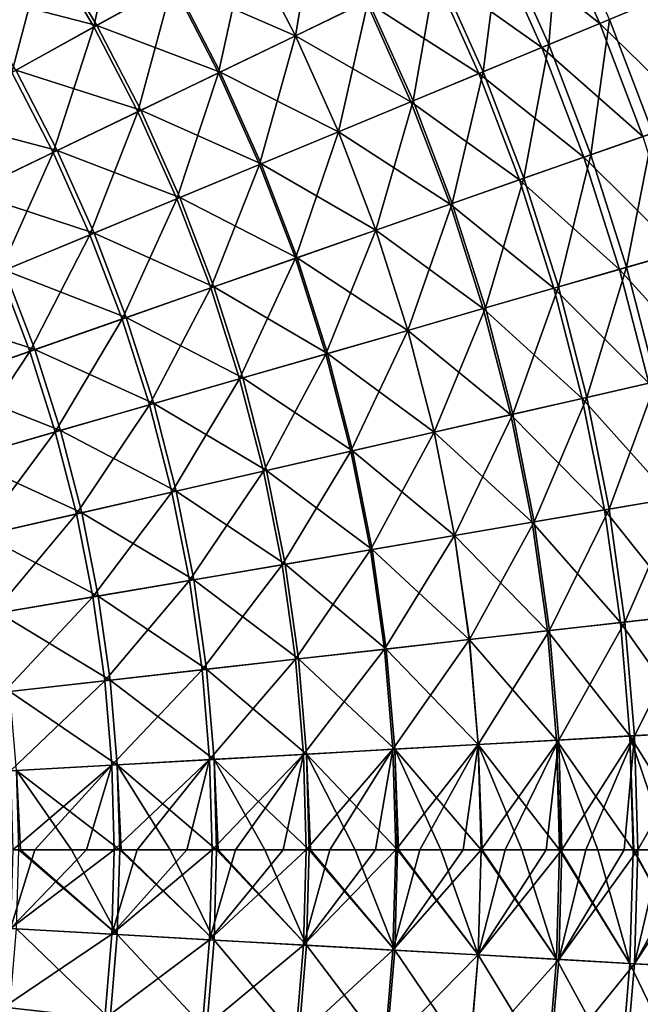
# Model space of a CAD drawing. Header units: millimetres. Extents: x -63 to 63, y -63 to 63.
# Tile 86 of 107: x 35 to 50, y -4 to 20. Entities that reach past the tile are written whole.
import ezdxf

# ---------------------------------------------------------------- set-up
doc = ezdxf.new("R2010")
doc.units = ezdxf.units.MM
doc.header["$LTSCALE"] = 106.095679
for name, color, linetype in [('11', 7, 'CONTINUOUS'), ('12', 7, 'CONTINUOUS'), ('6', 7, 'CONTINUOUS'), ('7', 7, 'CONTINUOUS')]:
    doc.layers.add(name, color=color, linetype=linetype)

msp = doc.modelspace()

# ---------------------------------------------------------------- linework, layer by layer
at = {"layer": '11', "linetype": 'Continuous'}
for points in [[(49.238, 20.395, -15.327), (46.623, 22.452, -12.634), (48.017, 23.124, -15.327), (49.238, 20.395, -15.327)], [(49.238, 20.395, -15.327), (48.017, 23.124, -15.327), (50.539, 20.934, -18.095), (49.238, 20.395, -15.327)], [(36.816, 20.348, -0.549), (33.679, 21.162, 1.548), (35.617, 22.38, -0.549), (36.816, 20.348, -0.549)], [(36.816, 20.348, -0.549), (35.617, 22.38, -0.549), (38.724, 21.402, -2.761), (36.816, 20.348, -0.549)], [(41.722, 20.092, -5.082), (38.724, 21.402, -2.761), (40.529, 22.4, -5.082), (41.722, 20.092, -5.082)], [(41.722, 20.092, -5.082), (40.529, 22.4, -5.082), (43.471, 20.934, -7.505), (41.722, 20.092, -5.082)], [(47.808, 19.803, -12.634), (45.106, 21.722, -10.025), (46.623, 22.452, -12.634), (47.808, 19.803, -12.634)], [(47.808, 19.803, -12.634), (46.623, 22.452, -12.634), (49.238, 20.395, -15.327), (47.808, 19.803, -12.634)], [(46.253, 19.159, -10.025), (43.471, 20.934, -7.505), (45.106, 21.722, -10.025), (46.253, 19.159, -10.025)], [(46.253, 19.159, -10.025), (45.106, 21.722, -10.025), (47.808, 19.803, -12.634), (46.253, 19.159, -10.025)], [(39.863, 19.197, -2.761), (36.816, 20.348, -0.549), (38.724, 21.402, -2.761), (39.863, 19.197, -2.761)], [(39.863, 19.197, -2.761), (38.724, 21.402, -2.761), (41.722, 20.092, -5.082), (39.863, 19.197, -2.761)], [(34.812, 19.24, 1.548), (33.679, 21.162, 1.548), (36.816, 20.348, -0.549), (34.812, 19.24, 1.548)], [(44.576, 18.464, -7.505), (41.722, 20.092, -5.082), (43.471, 20.934, -7.505), (44.576, 18.464, -7.505)], [(44.576, 18.464, -7.505), (43.471, 20.934, -7.505), (46.253, 19.159, -10.025), (44.576, 18.464, -7.505)], [(51.633, 18.067, -18.095), (49.238, 20.395, -15.327), (50.539, 20.934, -18.095), (51.633, 18.067, -18.095)], [(37.899, 18.251, -0.549), (34.812, 19.24, 1.548), (36.816, 20.348, -0.549), (37.899, 18.251, -0.549)], [(37.899, 18.251, -0.549), (36.816, 20.348, -0.549), (39.863, 19.197, -2.761), (37.899, 18.251, -0.549)], [(50.304, 17.602, -15.327), (47.808, 19.803, -12.634), (49.238, 20.395, -15.327), (50.304, 17.602, -15.327)], [(50.304, 17.602, -15.327), (49.238, 20.395, -15.327), (51.633, 18.067, -18.095), (50.304, 17.602, -15.327)], [(42.783, 17.721, -5.082), (39.863, 19.197, -2.761), (41.722, 20.092, -5.082), (42.783, 17.721, -5.082)], [(42.783, 17.721, -5.082), (41.722, 20.092, -5.082), (44.576, 18.464, -7.505), (42.783, 17.721, -5.082)], [(48.843, 17.091, -12.634), (46.253, 19.159, -10.025), (47.808, 19.803, -12.634), (48.843, 17.091, -12.634)], [(48.843, 17.091, -12.634), (47.808, 19.803, -12.634), (50.304, 17.602, -15.327), (48.843, 17.091, -12.634)], [(35.836, 17.258, 1.548), (32.717, 18.082, 3.526), (34.812, 19.24, 1.548), (35.836, 17.258, 1.548)], [(35.836, 17.258, 1.548), (34.812, 19.24, 1.548), (37.899, 18.251, -0.549), (35.836, 17.258, 1.548)], [(40.876, 16.932, -2.761), (37.899, 18.251, -0.549), (39.863, 19.197, -2.761), (40.876, 16.932, -2.761)], [(40.876, 16.932, -2.761), (39.863, 19.197, -2.761), (42.783, 17.721, -5.082), (40.876, 16.932, -2.761)], [(47.255, 16.535, -10.025), (44.576, 18.464, -7.505), (46.253, 19.159, -10.025), (47.255, 16.535, -10.025)], [(47.255, 16.535, -10.025), (46.253, 19.159, -10.025), (48.843, 17.091, -12.634), (47.255, 16.535, -10.025)], [(38.863, 16.098, -0.549), (35.836, 17.258, 1.548), (37.899, 18.251, -0.549), (38.863, 16.098, -0.549)], [(38.863, 16.098, -0.549), (37.899, 18.251, -0.549), (40.876, 16.932, -2.761), (38.863, 16.098, -0.549)], [(45.541, 15.936, -7.505), (42.783, 17.721, -5.082), (44.576, 18.464, -7.505), (45.541, 15.936, -7.505)], [(45.541, 15.936, -7.505), (44.576, 18.464, -7.505), (47.255, 16.535, -10.025), (45.541, 15.936, -7.505)], [(33.679, 16.219, 3.526), (32.717, 18.082, 3.526), (35.836, 17.258, 1.548), (33.679, 16.219, 3.526)], [(43.709, 15.294, -5.082), (40.876, 16.932, -2.761), (42.783, 17.721, -5.082), (43.709, 15.294, -5.082)], [(43.709, 15.294, -5.082), (42.783, 17.721, -5.082), (45.541, 15.936, -7.505), (43.709, 15.294, -5.082)], [(51.212, 14.754, -15.327), (48.843, 17.091, -12.634), (50.304, 17.602, -15.327), (51.212, 14.754, -15.327)], [(36.748, 15.221, 1.548), (33.679, 16.219, 3.526), (35.836, 17.258, 1.548), (36.748, 15.221, 1.548)], [(36.748, 15.221, 1.548), (35.836, 17.258, 1.548), (38.863, 16.098, -0.549), (36.748, 15.221, 1.548)], [(49.725, 14.326, -12.634), (47.255, 16.535, -10.025), (48.843, 17.091, -12.634), (49.725, 14.326, -12.634)], [(49.725, 14.326, -12.634), (48.843, 17.091, -12.634), (51.212, 14.754, -15.327), (49.725, 14.326, -12.634)], [(41.762, 14.613, -2.761), (38.863, 16.098, -0.549), (40.876, 16.932, -2.761), (41.762, 14.613, -2.761)], [(41.762, 14.613, -2.761), (40.876, 16.932, -2.761), (43.709, 15.294, -5.082), (41.762, 14.613, -2.761)], [(48.107, 13.859, -10.025), (45.541, 15.936, -7.505), (47.255, 16.535, -10.025), (48.107, 13.859, -10.025)], [(48.107, 13.859, -10.025), (47.255, 16.535, -10.025), (49.725, 14.326, -12.634), (48.107, 13.859, -10.025)], [(34.536, 14.305, 3.526), (33.679, 16.219, 3.526), (36.748, 15.221, 1.548), (34.536, 14.305, 3.526)], [(39.704, 13.893, -0.549), (36.748, 15.221, 1.548), (38.863, 16.098, -0.549), (39.704, 13.893, -0.549)], [(39.704, 13.893, -0.549), (38.863, 16.098, -0.549), (41.762, 14.613, -2.761), (39.704, 13.893, -0.549)], [(46.363, 13.357, -7.505), (43.709, 15.294, -5.082), (45.541, 15.936, -7.505), (46.363, 13.357, -7.505)], [(46.363, 13.357, -7.505), (45.541, 15.936, -7.505), (48.107, 13.859, -10.025), (46.363, 13.357, -7.505)], [(37.543, 13.137, 1.548), (34.536, 14.305, 3.526), (36.748, 15.221, 1.548), (37.543, 13.137, 1.548)], [(37.543, 13.137, 1.548), (36.748, 15.221, 1.548), (39.704, 13.893, -0.549), (37.543, 13.137, 1.548)], [(44.498, 12.82, -5.082), (41.762, 14.613, -2.761), (43.709, 15.294, -5.082), (44.498, 12.82, -5.082)], [(44.498, 12.82, -5.082), (43.709, 15.294, -5.082), (46.363, 13.357, -7.505), (44.498, 12.82, -5.082)], [(42.515, 12.248, -2.761), (39.704, 13.893, -0.549), (41.762, 14.613, -2.761), (42.515, 12.248, -2.761)], [(42.515, 12.248, -2.761), (41.762, 14.613, -2.761), (44.498, 12.82, -5.082), (42.515, 12.248, -2.761)], [(51.959, 11.859, -15.327), (49.725, 14.326, -12.634), (51.212, 14.754, -15.327), (51.959, 11.859, -15.327)], [(35.283, 12.346, 3.526), (32.233, 13.351, 5.378), (34.536, 14.305, 3.526), (35.283, 12.346, 3.526)], [(35.283, 12.346, 3.526), (34.536, 14.305, 3.526), (37.543, 13.137, 1.548), (35.283, 12.346, 3.526)], [(50.45, 11.515, -12.634), (48.107, 13.859, -10.025), (49.725, 14.326, -12.634), (50.45, 11.515, -12.634)], [(50.45, 11.515, -12.634), (49.725, 14.326, -12.634), (51.959, 11.859, -15.327), (50.45, 11.515, -12.634)], [(40.421, 11.645, -0.549), (37.543, 13.137, 1.548), (39.704, 13.893, -0.549), (40.421, 11.645, -0.549)], [(40.421, 11.645, -0.549), (39.704, 13.893, -0.549), (42.515, 12.248, -2.761), (40.421, 11.645, -0.549)], [(48.809, 11.14, -10.025), (46.363, 13.357, -7.505), (48.107, 13.859, -10.025), (48.809, 11.14, -10.025)], [(48.809, 11.14, -10.025), (48.107, 13.859, -10.025), (50.45, 11.515, -12.634), (48.809, 11.14, -10.025)], [(32.931, 11.523, 5.378), (32.233, 13.351, 5.378), (35.283, 12.346, 3.526), (32.931, 11.523, 5.378)], [(38.221, 11.011, 1.548), (35.283, 12.346, 3.526), (37.543, 13.137, 1.548), (38.221, 11.011, 1.548)], [(38.221, 11.011, 1.548), (37.543, 13.137, 1.548), (40.421, 11.645, -0.549), (38.221, 11.011, 1.548)], [(47.039, 10.736, -7.505), (44.498, 12.82, -5.082), (46.363, 13.357, -7.505), (47.039, 10.736, -7.505)], [(47.039, 10.736, -7.505), (46.363, 13.357, -7.505), (48.809, 11.14, -10.025), (47.039, 10.736, -7.505)], [(45.146, 10.304, -5.082), (42.515, 12.248, -2.761), (44.498, 12.82, -5.082), (45.146, 10.304, -5.082)], [(45.146, 10.304, -5.082), (44.498, 12.82, -5.082), (47.039, 10.736, -7.505), (45.146, 10.304, -5.082)], [(35.92, 10.348, 3.526), (32.931, 11.523, 5.378), (35.283, 12.346, 3.526), (35.92, 10.348, 3.526)], [(35.92, 10.348, 3.526), (35.283, 12.346, 3.526), (38.221, 11.011, 1.548), (35.92, 10.348, 3.526)], [(43.135, 9.845, -2.761), (40.421, 11.645, -0.549), (42.515, 12.248, -2.761), (43.135, 9.845, -2.761)], [(43.135, 9.845, -2.761), (42.515, 12.248, -2.761), (45.146, 10.304, -5.082), (43.135, 9.845, -2.761)], [(33.525, 9.658, 5.378), (32.931, 11.523, 5.378), (35.92, 10.348, 3.526), (33.525, 9.658, 5.378)], [(41.01, 9.36, -0.549), (38.221, 11.011, 1.548), (40.421, 11.645, -0.549), (41.01, 9.36, -0.549)], [(41.01, 9.36, -0.549), (40.421, 11.645, -0.549), (43.135, 9.845, -2.761), (41.01, 9.36, -0.549)], [(51.016, 8.668, -12.634), (48.809, 11.14, -10.025), (50.45, 11.515, -12.634), (51.016, 8.668, -12.634)], [(38.778, 8.851, 1.548), (35.92, 10.348, 3.526), (38.221, 11.011, 1.548), (38.778, 8.851, 1.548)], [(38.778, 8.851, 1.548), (38.221, 11.011, 1.548), (41.01, 9.36, -0.549), (38.778, 8.851, 1.548)], [(49.357, 8.386, -10.025), (47.039, 10.736, -7.505), (48.809, 11.14, -10.025), (49.357, 8.386, -10.025)], [(49.357, 8.386, -10.025), (48.809, 11.14, -10.025), (51.016, 8.668, -12.634), (49.357, 8.386, -10.025)], [(47.567, 8.082, -7.505), (45.146, 10.304, -5.082), (47.039, 10.736, -7.505), (47.567, 8.082, -7.505)], [(47.567, 8.082, -7.505), (47.039, 10.736, -7.505), (49.357, 8.386, -10.025), (47.567, 8.082, -7.505)], [(36.444, 8.318, 3.526), (33.525, 9.658, 5.378), (35.92, 10.348, 3.526), (36.444, 8.318, 3.526)], [(36.444, 8.318, 3.526), (35.92, 10.348, 3.526), (38.778, 8.851, 1.548), (36.444, 8.318, 3.526)], [(45.653, 7.757, -5.082), (43.135, 9.845, -2.761), (45.146, 10.304, -5.082), (45.653, 7.757, -5.082)], [(45.653, 7.757, -5.082), (45.146, 10.304, -5.082), (47.567, 8.082, -7.505), (45.653, 7.757, -5.082)], [(43.619, 7.411, -2.761), (41.01, 9.36, -0.549), (43.135, 9.845, -2.761), (43.619, 7.411, -2.761)], [(43.619, 7.411, -2.761), (43.135, 9.845, -2.761), (45.653, 7.757, -5.082), (43.619, 7.411, -2.761)], [(34.014, 7.763, 5.378), (33.525, 9.658, 5.378), (36.444, 8.318, 3.526), (34.014, 7.763, 5.378)], [(41.471, 7.046, -0.549), (38.778, 8.851, 1.548), (41.01, 9.36, -0.549), (41.471, 7.046, -0.549)], [(41.471, 7.046, -0.549), (41.01, 9.36, -0.549), (43.619, 7.411, -2.761), (41.471, 7.046, -0.549)], [(39.213, 6.663, 1.548), (36.444, 8.318, 3.526), (38.778, 8.851, 1.548), (39.213, 6.663, 1.548)], [(39.213, 6.663, 1.548), (38.778, 8.851, 1.548), (41.471, 7.046, -0.549), (39.213, 6.663, 1.548)], [(51.422, 5.794, -12.634), (49.357, 8.386, -10.025), (51.016, 8.668, -12.634), (51.422, 5.794, -12.634)], [(36.853, 6.262, 3.526), (34.014, 7.763, 5.378), (36.444, 8.318, 3.526), (36.853, 6.262, 3.526)], [(36.853, 6.262, 3.526), (36.444, 8.318, 3.526), (39.213, 6.663, 1.548), (36.853, 6.262, 3.526)], [(49.749, 5.605, -10.025), (47.567, 8.082, -7.505), (49.357, 8.386, -10.025), (49.749, 5.605, -10.025)], [(49.749, 5.605, -10.025), (49.357, 8.386, -10.025), (51.422, 5.794, -12.634), (49.749, 5.605, -10.025)], [(47.946, 5.402, -7.505), (45.653, 7.757, -5.082), (47.567, 8.082, -7.505), (47.946, 5.402, -7.505)], [(47.946, 5.402, -7.505), (47.567, 8.082, -7.505), (49.749, 5.605, -10.025), (47.946, 5.402, -7.505)], [(34.396, 5.844, 5.378), (34.014, 7.763, 5.378), (36.853, 6.262, 3.526), (34.396, 5.844, 5.378)], [(46.016, 5.185, -5.082), (43.619, 7.411, -2.761), (45.653, 7.757, -5.082), (46.016, 5.185, -5.082)], [(46.016, 5.185, -5.082), (45.653, 7.757, -5.082), (47.946, 5.402, -7.505), (46.016, 5.185, -5.082)], [(43.966, 4.954, -2.761), (41.471, 7.046, -0.549), (43.619, 7.411, -2.761), (43.966, 4.954, -2.761)], [(43.966, 4.954, -2.761), (43.619, 7.411, -2.761), (46.016, 5.185, -5.082), (43.966, 4.954, -2.761)], [(41.801, 4.71, -0.549), (39.213, 6.663, 1.548), (41.471, 7.046, -0.549), (41.801, 4.71, -0.549)], [(41.801, 4.71, -0.549), (41.471, 7.046, -0.549), (43.966, 4.954, -2.761), (41.801, 4.71, -0.549)], [(39.525, 4.453, 1.548), (36.853, 6.262, 3.526), (39.213, 6.663, 1.548), (39.525, 4.453, 1.548)], [(39.525, 4.453, 1.548), (39.213, 6.663, 1.548), (41.801, 4.71, -0.549), (39.525, 4.453, 1.548)], [(37.146, 4.185, 3.526), (34.396, 5.844, 5.378), (36.853, 6.262, 3.526), (37.146, 4.185, 3.526)], [(37.146, 4.185, 3.526), (36.853, 6.262, 3.526), (39.525, 4.453, 1.548), (37.146, 4.185, 3.526)], [(34.669, 3.906, 5.378), (34.396, 5.844, 5.378), (37.146, 4.185, 3.526), (34.669, 3.906, 5.378)], [(49.985, 2.807, -10.025), (47.946, 5.402, -7.505), (49.749, 5.605, -10.025), (49.985, 2.807, -10.025)], [(51.666, 2.901, -12.634), (49.749, 5.605, -10.025), (51.422, 5.794, -12.634), (51.666, 2.901, -12.634)], [(49.985, 2.807, -10.025), (49.749, 5.605, -10.025), (51.666, 2.901, -12.634), (49.985, 2.807, -10.025)], [(48.173, 2.705, -7.505), (46.016, 5.185, -5.082), (47.946, 5.402, -7.505), (48.173, 2.705, -7.505)], [(48.173, 2.705, -7.505), (47.946, 5.402, -7.505), (49.985, 2.807, -10.025), (48.173, 2.705, -7.505)], [(46.235, 2.596, -5.082), (43.966, 4.954, -2.761), (46.016, 5.185, -5.082), (46.235, 2.596, -5.082)], [(46.235, 2.596, -5.082), (46.016, 5.185, -5.082), (48.173, 2.705, -7.505), (46.235, 2.596, -5.082)], [(44.175, 2.481, -2.761), (41.801, 4.71, -0.549), (43.966, 4.954, -2.761), (44.175, 2.481, -2.761)], [(44.175, 2.481, -2.761), (43.966, 4.954, -2.761), (46.235, 2.596, -5.082), (44.175, 2.481, -2.761)], [(41.999, 2.359, -0.549), (39.525, 4.453, 1.548), (41.801, 4.71, -0.549), (41.999, 2.359, -0.549)], [(41.999, 2.359, -0.549), (41.801, 4.71, -0.549), (44.175, 2.481, -2.761), (41.999, 2.359, -0.549)], [(39.713, 2.23, 1.548), (37.146, 4.185, 3.526), (39.525, 4.453, 1.548), (39.713, 2.23, 1.548)], [(39.713, 2.23, 1.548), (39.525, 4.453, 1.548), (41.999, 2.359, -0.549), (39.713, 2.23, 1.548)], [(37.322, 2.096, 3.526), (34.669, 3.906, 5.378), (37.146, 4.185, 3.526), (37.322, 2.096, 3.526)], [(37.322, 2.096, 3.526), (37.146, 4.185, 3.526), (39.713, 2.23, 1.548), (37.322, 2.096, 3.526)], [(34.834, 1.956, 5.378), (34.669, 3.906, 5.378), (37.322, 2.096, 3.526), (34.834, 1.956, 5.378)], [(48.249, 0, -7.505), (46.235, 2.596, -5.082), (48.173, 2.705, -7.505), (48.249, 0, -7.505)], [(50.064, 0, -10.025), (48.173, 2.705, -7.505), (49.985, 2.807, -10.025), (50.064, 0, -10.025)], [(48.249, 0, -7.505), (48.173, 2.705, -7.505), (48.27, 0, -7.533), (48.249, 0, -7.505)], [(48.27, 0, -7.533), (48.173, 2.705, -7.505), (49.192, 0, -8.78), (48.27, 0, -7.533)], [(49.192, 0, -8.78), (48.173, 2.705, -7.505), (50.064, 0, -10.025), (49.192, 0, -8.78)], [(51.747, 0, -12.634), (49.985, 2.807, -10.025), (51.666, 2.901, -12.634), (51.747, 0, -12.634)], [(50.064, 0, -10.025), (49.985, 2.807, -10.025), (50.081, 0, -10.051), (50.064, 0, -10.025)], [(50.081, 0, -10.051), (49.985, 2.807, -10.025), (50.938, 0, -11.344), (50.081, 0, -10.051)], [(50.938, 0, -11.344), (49.985, 2.807, -10.025), (51.747, 0, -12.634), (50.938, 0, -11.344)], [(44.244, 0, -2.761), (41.999, 2.359, -0.549), (44.175, 2.481, -2.761), (44.244, 0, -2.761)], [(46.308, 0, -5.082), (44.175, 2.481, -2.761), (46.235, 2.596, -5.082), (46.308, 0, -5.082)], [(44.244, 0, -2.761), (44.175, 2.481, -2.761), (44.272, 0, -2.791), (44.244, 0, -2.761)], [(44.272, 0, -2.791), (44.175, 2.481, -2.761), (45.317, 0, -3.937), (44.272, 0, -2.791)], [(45.317, 0, -3.937), (44.175, 2.481, -2.761), (46.308, 0, -5.082), (45.317, 0, -3.937)], [(46.308, 0, -5.082), (46.235, 2.596, -5.082), (46.332, 0, -5.11), (46.308, 0, -5.082)], [(46.332, 0, -5.11), (46.235, 2.596, -5.082), (47.316, 0, -6.309), (46.332, 0, -5.11)], [(47.316, 0, -6.309), (46.235, 2.596, -5.082), (48.249, 0, -7.505), (47.316, 0, -6.309)], [(39.775, 0, 1.548), (37.322, 2.096, 3.526), (39.713, 2.23, 1.548), (39.775, 0, 1.548)], [(42.065, 0, -0.549), (39.713, 2.23, 1.548), (41.999, 2.359, -0.549), (42.065, 0, -0.549)], [(39.775, 0, 1.548), (39.713, 2.23, 1.548), (39.81, 0, 1.518), (39.775, 0, 1.548)], [(39.81, 0, 1.518), (39.713, 2.23, 1.548), (40.967, 0, 0.484), (39.81, 0, 1.518)], [(40.967, 0, 0.484), (39.713, 2.23, 1.548), (42.065, 0, -0.549), (40.967, 0, 0.484)], [(42.065, 0, -0.549), (41.999, 2.359, -0.549), (42.096, 0, -0.579), (42.065, 0, -0.549)], [(42.096, 0, -0.579), (41.999, 2.359, -0.549), (43.198, 0, -1.671), (42.096, 0, -0.579)], [(43.198, 0, -1.671), (41.999, 2.359, -0.549), (44.244, 0, -2.761), (43.198, 0, -1.671)], [(37.381, 0, 3.526), (34.834, 1.956, 5.378), (37.322, 2.096, 3.526), (37.381, 0, 3.526)], [(34.889, 0, 5.378), (34.834, 1.956, 5.378), (34.932, 0, 5.348), (34.889, 0, 5.378)], [(34.932, 0, 5.348), (34.834, 1.956, 5.378), (36.188, 0, 4.437), (34.932, 0, 5.348)], [(36.188, 0, 4.437), (34.834, 1.956, 5.378), (37.381, 0, 3.526), (36.188, 0, 4.437)], [(37.381, 0, 3.526), (37.322, 2.096, 3.526), (37.42, 0, 3.495), (37.381, 0, 3.526)], [(37.42, 0, 3.495), (37.322, 2.096, 3.526), (38.628, 0, 2.522), (37.42, 0, 3.495)], [(38.628, 0, 2.522), (37.322, 2.096, 3.526), (39.775, 0, 1.548), (38.628, 0, 2.522)]]:
    msp.add_3dface(points, dxfattribs=at)
at = {"layer": '12', "linetype": 'Continuous'}
for points in [[(34.834, -1.956, 5.378), (34.889, 0, 5.378), (37.322, -2.096, 3.526), (34.834, -1.956, 5.378)], [(34.889, 0, 5.378), (34.932, 0, 5.348), (37.322, -2.096, 3.526), (34.889, 0, 5.378)], [(34.932, 0, 5.348), (36.188, 0, 4.437), (37.322, -2.096, 3.526), (34.932, 0, 5.348)], [(36.188, 0, 4.437), (37.381, 0, 3.526), (37.322, -2.096, 3.526), (36.188, 0, 4.437)], [(37.322, -2.096, 3.526), (37.381, 0, 3.526), (39.713, -2.23, 1.548), (37.322, -2.096, 3.526)], [(37.381, 0, 3.526), (37.42, 0, 3.495), (39.713, -2.23, 1.548), (37.381, 0, 3.526)], [(37.42, 0, 3.495), (38.628, 0, 2.522), (39.713, -2.23, 1.548), (37.42, 0, 3.495)], [(38.628, 0, 2.522), (39.775, 0, 1.548), (39.713, -2.23, 1.548), (38.628, 0, 2.522)], [(39.713, -2.23, 1.548), (39.775, 0, 1.548), (41.999, -2.359, -0.549), (39.713, -2.23, 1.548)], [(39.775, 0, 1.548), (39.81, 0, 1.518), (41.999, -2.359, -0.549), (39.775, 0, 1.548)], [(39.81, 0, 1.518), (40.967, 0, 0.484), (41.999, -2.359, -0.549), (39.81, 0, 1.518)], [(40.967, 0, 0.484), (42.065, 0, -0.549), (41.999, -2.359, -0.549), (40.967, 0, 0.484)], [(41.999, -2.359, -0.549), (42.065, 0, -0.549), (44.175, -2.481, -2.761), (41.999, -2.359, -0.549)], [(42.065, 0, -0.549), (42.096, 0, -0.579), (44.175, -2.481, -2.761), (42.065, 0, -0.549)], [(42.096, 0, -0.579), (43.198, 0, -1.671), (44.175, -2.481, -2.761), (42.096, 0, -0.579)], [(43.198, 0, -1.671), (44.244, 0, -2.761), (44.175, -2.481, -2.761), (43.198, 0, -1.671)], [(44.175, -2.481, -2.761), (44.244, 0, -2.761), (46.235, -2.596, -5.082), (44.175, -2.481, -2.761)], [(44.244, 0, -2.761), (44.272, 0, -2.791), (46.235, -2.596, -5.082), (44.244, 0, -2.761)], [(44.272, 0, -2.791), (45.317, 0, -3.937), (46.235, -2.596, -5.082), (44.272, 0, -2.791)], [(45.317, 0, -3.937), (46.308, 0, -5.082), (46.235, -2.596, -5.082), (45.317, 0, -3.937)], [(46.235, -2.596, -5.082), (46.308, 0, -5.082), (48.173, -2.705, -7.505), (46.235, -2.596, -5.082)], [(46.308, 0, -5.082), (46.332, 0, -5.11), (48.173, -2.705, -7.505), (46.308, 0, -5.082)], [(46.332, 0, -5.11), (47.316, 0, -6.309), (48.173, -2.705, -7.505), (46.332, 0, -5.11)], [(47.316, 0, -6.309), (48.249, 0, -7.505), (48.173, -2.705, -7.505), (47.316, 0, -6.309)], [(48.173, -2.705, -7.505), (48.249, 0, -7.505), (49.985, -2.807, -10.025), (48.173, -2.705, -7.505)], [(48.249, 0, -7.505), (48.27, 0, -7.533), (49.985, -2.807, -10.025), (48.249, 0, -7.505)], [(48.27, 0, -7.533), (49.192, 0, -8.78), (49.985, -2.807, -10.025), (48.27, 0, -7.533)], [(49.192, 0, -8.78), (50.064, 0, -10.025), (49.985, -2.807, -10.025), (49.192, 0, -8.78)], [(49.985, -2.807, -10.025), (50.064, 0, -10.025), (51.666, -2.901, -12.634), (49.985, -2.807, -10.025)], [(50.064, 0, -10.025), (50.081, 0, -10.051), (51.666, -2.901, -12.634), (50.064, 0, -10.025)], [(50.081, 0, -10.051), (50.938, 0, -11.344), (51.666, -2.901, -12.634), (50.081, 0, -10.051)], [(34.669, -3.906, 5.378), (34.834, -1.956, 5.378), (37.146, -4.185, 3.526), (34.669, -3.906, 5.378)], [(37.146, -4.185, 3.526), (34.834, -1.956, 5.378), (37.322, -2.096, 3.526), (37.146, -4.185, 3.526)], [(37.146, -4.185, 3.526), (37.322, -2.096, 3.526), (39.525, -4.453, 1.548), (37.146, -4.185, 3.526)], [(39.525, -4.453, 1.548), (37.322, -2.096, 3.526), (39.713, -2.23, 1.548), (39.525, -4.453, 1.548)], [(39.525, -4.453, 1.548), (39.713, -2.23, 1.548), (41.801, -4.71, -0.549), (39.525, -4.453, 1.548)], [(41.801, -4.71, -0.549), (39.713, -2.23, 1.548), (41.999, -2.359, -0.549), (41.801, -4.71, -0.549)], [(41.801, -4.71, -0.549), (41.999, -2.359, -0.549), (43.966, -4.954, -2.761), (41.801, -4.71, -0.549)], [(43.966, -4.954, -2.761), (41.999, -2.359, -0.549), (44.175, -2.481, -2.761), (43.966, -4.954, -2.761)], [(43.966, -4.954, -2.761), (44.175, -2.481, -2.761), (46.016, -5.185, -5.082), (43.966, -4.954, -2.761)], [(46.016, -5.185, -5.082), (44.175, -2.481, -2.761), (46.235, -2.596, -5.082), (46.016, -5.185, -5.082)], [(46.016, -5.185, -5.082), (46.235, -2.596, -5.082), (47.946, -5.402, -7.505), (46.016, -5.185, -5.082)], [(47.946, -5.402, -7.505), (46.235, -2.596, -5.082), (48.173, -2.705, -7.505), (47.946, -5.402, -7.505)], [(47.946, -5.402, -7.505), (48.173, -2.705, -7.505), (49.749, -5.605, -10.025), (47.946, -5.402, -7.505)], [(49.749, -5.605, -10.025), (48.173, -2.705, -7.505), (49.985, -2.807, -10.025), (49.749, -5.605, -10.025)], [(49.749, -5.605, -10.025), (49.985, -2.807, -10.025), (51.422, -5.794, -12.634), (49.749, -5.605, -10.025)], [(51.422, -5.794, -12.634), (49.985, -2.807, -10.025), (51.666, -2.901, -12.634), (51.422, -5.794, -12.634)]]:
    msp.add_3dface(points, dxfattribs=at)
at = {"layer": '6', "linetype": 'Continuous'}
for points in [[(34.738, 0, 7.304), (34.683, -1.948, 7.304), (35.284, 0, 6.931), (34.738, 0, 7.304)], [(35.284, 0, 6.931), (34.683, -1.948, 7.304), (36.559, 0, 6.027), (35.284, 0, 6.931)], [(36.559, 0, 6.027), (34.683, -1.948, 7.304), (37.247, 0, 5.518), (36.559, 0, 6.027)], [(37.247, 0, 5.518), (34.683, -1.948, 7.304), (37.188, -2.088, 5.518), (37.247, 0, 5.518)], [(37.247, 0, 5.518), (37.188, -2.088, 5.518), (37.811, 0, 5.091), (37.247, 0, 5.518)], [(37.811, 0, 5.091), (37.188, -2.088, 5.518), (39.039, 0, 4.123), (37.811, 0, 5.091)], [(39.039, 0, 4.123), (37.188, -2.088, 5.518), (39.665, 0, 3.611), (39.039, 0, 4.123)], [(39.665, 0, 3.611), (37.188, -2.088, 5.518), (39.602, -2.224, 3.611), (39.665, 0, 3.611)], [(39.665, 0, 3.611), (39.602, -2.224, 3.611), (40.243, 0, 3.125), (39.665, 0, 3.611)], [(40.243, 0, 3.125), (39.602, -2.224, 3.611), (41.421, 0, 2.097), (40.243, 0, 3.125)], [(41.421, 0, 2.097), (39.602, -2.224, 3.611), (41.985, 0, 1.586), (41.421, 0, 2.097)], [(41.985, 0, 1.586), (39.602, -2.224, 3.611), (41.919, -2.354, 1.586), (41.985, 0, 1.586)], [(41.985, 0, 1.586), (41.919, -2.354, 1.586), (42.573, 0, 1.039), (41.985, 0, 1.586)], [(42.573, 0, 1.039), (41.919, -2.354, 1.586), (43.697, 0, -0.047), (42.573, 0, 1.039)], [(43.697, 0, -0.047), (41.919, -2.354, 1.586), (44.201, 0, -0.552), (43.697, 0, -0.047)], [(44.201, 0, -0.552), (41.919, -2.354, 1.586), (44.132, -2.478, -0.552), (44.201, 0, -0.552)], [(44.201, 0, -0.552), (44.132, -2.478, -0.552), (44.794, 0, -1.161), (44.201, 0, -0.552)], [(44.794, 0, -1.161), (44.132, -2.478, -0.552), (45.863, 0, -2.302), (44.794, 0, -1.161)], [(45.863, 0, -2.302), (44.132, -2.478, -0.552), (46.309, 0, -2.797), (45.863, 0, -2.302)], [(46.309, 0, -2.797), (44.132, -2.478, -0.552), (46.236, -2.597, -2.797), (46.309, 0, -2.797)], [(46.309, 0, -2.797), (46.236, -2.597, -2.797), (46.902, 0, -3.47), (46.309, 0, -2.797)], [(46.902, 0, -3.47), (46.236, -2.597, -2.797), (47.912, 0, -4.664), (46.902, 0, -3.47)], [(47.912, 0, -4.664), (46.236, -2.597, -2.797), (48.304, 0, -5.143), (47.912, 0, -4.664)], [(48.304, 0, -5.143), (46.236, -2.597, -2.797), (48.228, -2.708, -5.143), (48.304, 0, -5.143)], [(48.304, 0, -5.143), (48.228, -2.708, -5.143), (48.892, 0, -5.883), (48.304, 0, -5.143)], [(48.892, 0, -5.883), (48.228, -2.708, -5.143), (49.84, 0, -7.126), (48.892, 0, -5.883)], [(49.84, 0, -7.126), (48.228, -2.708, -5.143), (50.179, 0, -7.586), (49.84, 0, -7.126)], [(50.179, 0, -7.586), (48.228, -2.708, -5.143), (50.1, -2.814, -7.586), (50.179, 0, -7.586)], [(50.179, 0, -7.586), (50.1, -2.814, -7.586), (50.757, 0, -8.392), (50.179, 0, -7.586)], [(50.757, 0, -8.392), (50.1, -2.814, -7.586), (51.642, 0, -9.681), (50.757, 0, -8.392)], [(51.642, 0, -9.681), (50.1, -2.814, -7.586), (51.931, 0, -10.119), (51.642, 0, -9.681)], [(51.931, 0, -10.119), (50.1, -2.814, -7.586), (51.849, -2.912, -10.119), (51.931, 0, -10.119)], [(34.683, -1.948, 7.304), (34.52, -3.889, 7.304), (37.188, -2.088, 5.518), (34.683, -1.948, 7.304)], [(37.188, -2.088, 5.518), (34.52, -3.889, 7.304), (37.013, -4.17, 5.518), (37.188, -2.088, 5.518)], [(37.188, -2.088, 5.518), (37.013, -4.17, 5.518), (39.602, -2.224, 3.611), (37.188, -2.088, 5.518)], [(39.602, -2.224, 3.611), (37.013, -4.17, 5.518), (39.415, -4.441, 3.611), (39.602, -2.224, 3.611)], [(39.602, -2.224, 3.611), (39.415, -4.441, 3.611), (41.919, -2.354, 1.586), (39.602, -2.224, 3.611)], [(41.919, -2.354, 1.586), (39.415, -4.441, 3.611), (41.721, -4.701, 1.586), (41.919, -2.354, 1.586)], [(41.919, -2.354, 1.586), (41.721, -4.701, 1.586), (44.132, -2.478, -0.552), (41.919, -2.354, 1.586)], [(44.132, -2.478, -0.552), (41.721, -4.701, 1.586), (43.923, -4.949, -0.552), (44.132, -2.478, -0.552)], [(44.132, -2.478, -0.552), (43.923, -4.949, -0.552), (46.236, -2.597, -2.797), (44.132, -2.478, -0.552)], [(46.236, -2.597, -2.797), (43.923, -4.949, -0.552), (46.018, -5.185, -2.797), (46.236, -2.597, -2.797)], [(46.236, -2.597, -2.797), (46.018, -5.185, -2.797), (48.228, -2.708, -5.143), (46.236, -2.597, -2.797)], [(48.228, -2.708, -5.143), (46.018, -5.185, -2.797), (48, -5.408, -5.143), (48.228, -2.708, -5.143)], [(48.228, -2.708, -5.143), (48, -5.408, -5.143), (50.1, -2.814, -7.586), (48.228, -2.708, -5.143)], [(50.1, -2.814, -7.586), (48, -5.408, -5.143), (49.863, -5.618, -7.586), (50.1, -2.814, -7.586)], [(50.1, -2.814, -7.586), (49.863, -5.618, -7.586), (51.849, -2.912, -10.119), (50.1, -2.814, -7.586)], [(51.849, -2.912, -10.119), (49.863, -5.618, -7.586), (51.604, -5.814, -10.119), (51.849, -2.912, -10.119)]]:
    msp.add_3dface(points, dxfattribs=at)
at = {"layer": '7', "linetype": 'Continuous'}
for points in [[(35.549, 22.337, 1.586), (36.746, 20.309, 1.586), (37.426, 23.517, -0.552), (35.549, 22.337, 1.586)], [(37.426, 23.517, -0.552), (36.746, 20.309, 1.586), (38.686, 21.381, -0.552), (37.426, 23.517, -0.552)], [(40.531, 22.401, -2.797), (41.723, 20.093, -2.797), (42.276, 23.365, -5.143), (40.531, 22.401, -2.797)], [(42.276, 23.365, -5.143), (41.723, 20.093, -2.797), (43.52, 20.958, -5.143), (42.276, 23.365, -5.143)], [(46.788, 22.532, -10.119), (47.978, 19.873, -10.119), (48.252, 23.237, -12.735), (46.788, 22.532, -10.119)], [(48.252, 23.237, -12.735), (47.978, 19.873, -10.119), (49.479, 20.495, -12.735), (48.252, 23.237, -12.735)], [(38.686, 21.381, -0.552), (39.824, 19.178, -0.552), (40.531, 22.401, -2.797), (38.686, 21.381, -0.552)], [(40.531, 22.401, -2.797), (39.824, 19.178, -0.552), (41.723, 20.093, -2.797), (40.531, 22.401, -2.797)], [(45.21, 21.772, -7.586), (46.359, 19.203, -7.586), (46.788, 22.532, -10.119), (45.21, 21.772, -7.586)], [(46.788, 22.532, -10.119), (46.359, 19.203, -7.586), (47.978, 19.873, -10.119), (46.788, 22.532, -10.119)], [(33.585, 21.103, 3.611), (34.715, 19.187, 3.611), (35.549, 22.337, 1.586), (33.585, 21.103, 3.611)], [(35.549, 22.337, 1.586), (34.715, 19.187, 3.611), (36.746, 20.309, 1.586), (35.549, 22.337, 1.586)], [(43.52, 20.958, -5.143), (44.627, 18.485, -5.143), (45.21, 21.772, -7.586), (43.52, 20.958, -5.143)], [(45.21, 21.772, -7.586), (44.627, 18.485, -5.143), (46.359, 19.203, -7.586), (45.21, 21.772, -7.586)], [(36.746, 20.309, 1.586), (37.827, 18.216, 1.586), (38.686, 21.381, -0.552), (36.746, 20.309, 1.586)], [(38.686, 21.381, -0.552), (37.827, 18.216, 1.586), (39.824, 19.178, -0.552), (38.686, 21.381, -0.552)], [(41.723, 20.093, -2.797), (42.784, 17.722, -2.797), (43.52, 20.958, -5.143), (41.723, 20.093, -2.797)], [(43.52, 20.958, -5.143), (42.784, 17.722, -2.797), (44.627, 18.485, -5.143), (43.52, 20.958, -5.143)], [(49.479, 20.495, -12.735), (50.55, 17.688, -12.735), (50.857, 21.066, -15.428), (49.479, 20.495, -12.735)], [(47.978, 19.873, -10.119), (49.017, 17.152, -10.119), (49.479, 20.495, -12.735), (47.978, 19.873, -10.119)], [(49.479, 20.495, -12.735), (49.017, 17.152, -10.119), (50.55, 17.688, -12.735), (49.479, 20.495, -12.735)], [(34.715, 19.187, 3.611), (35.737, 17.21, 3.611), (36.746, 20.309, 1.586), (34.715, 19.187, 3.611)], [(36.746, 20.309, 1.586), (35.737, 17.21, 3.611), (37.827, 18.216, 1.586), (36.746, 20.309, 1.586)], [(39.824, 19.178, -0.552), (40.837, 16.915, -0.552), (41.723, 20.093, -2.797), (39.824, 19.178, -0.552)], [(41.723, 20.093, -2.797), (40.837, 16.915, -0.552), (42.784, 17.722, -2.797), (41.723, 20.093, -2.797)], [(46.359, 19.203, -7.586), (47.363, 16.573, -7.586), (47.978, 19.873, -10.119), (46.359, 19.203, -7.586)], [(47.978, 19.873, -10.119), (47.363, 16.573, -7.586), (49.017, 17.152, -10.119), (47.978, 19.873, -10.119)], [(44.627, 18.485, -5.143), (45.593, 15.954, -5.143), (46.359, 19.203, -7.586), (44.627, 18.485, -5.143)], [(46.359, 19.203, -7.586), (45.593, 15.954, -5.143), (47.363, 16.573, -7.586), (46.359, 19.203, -7.586)], [(34.715, 19.187, 3.611), (33.558, 16.161, 5.518), (35.737, 17.21, 3.611), (34.715, 19.187, 3.611)], [(37.827, 18.216, 1.586), (38.789, 16.067, 1.586), (39.824, 19.178, -0.552), (37.827, 18.216, 1.586)], [(39.824, 19.178, -0.552), (38.789, 16.067, 1.586), (40.837, 16.915, -0.552), (39.824, 19.178, -0.552)], [(42.784, 17.722, -2.797), (43.711, 15.295, -2.797), (44.627, 18.485, -5.143), (42.784, 17.722, -2.797)], [(44.627, 18.485, -5.143), (43.711, 15.295, -2.797), (45.593, 15.954, -5.143), (44.627, 18.485, -5.143)], [(35.737, 17.21, 3.611), (36.645, 15.179, 3.611), (37.827, 18.216, 1.586), (35.737, 17.21, 3.611)], [(37.827, 18.216, 1.586), (36.645, 15.179, 3.611), (38.789, 16.067, 1.586), (37.827, 18.216, 1.586)], [(40.837, 16.915, -0.552), (41.721, 14.599, -0.552), (42.784, 17.722, -2.797), (40.837, 16.915, -0.552)], [(42.784, 17.722, -2.797), (41.721, 14.599, -0.552), (43.711, 15.295, -2.797), (42.784, 17.722, -2.797)], [(49.017, 17.152, -10.119), (49.901, 14.376, -10.119), (50.55, 17.688, -12.735), (49.017, 17.152, -10.119)], [(50.55, 17.688, -12.735), (49.901, 14.376, -10.119), (51.462, 14.826, -12.735), (50.55, 17.688, -12.735)], [(33.558, 16.161, 5.518), (34.412, 14.254, 5.518), (35.737, 17.21, 3.611), (33.558, 16.161, 5.518)], [(35.737, 17.21, 3.611), (34.412, 14.254, 5.518), (36.645, 15.179, 3.611), (35.737, 17.21, 3.611)], [(47.363, 16.573, -7.586), (48.218, 13.891, -7.586), (49.017, 17.152, -10.119), (47.363, 16.573, -7.586)], [(49.017, 17.152, -10.119), (48.218, 13.891, -7.586), (49.901, 14.376, -10.119), (49.017, 17.152, -10.119)], [(38.789, 16.067, 1.586), (39.629, 13.867, 1.586), (40.837, 16.915, -0.552), (38.789, 16.067, 1.586)], [(40.837, 16.915, -0.552), (39.629, 13.867, 1.586), (41.721, 14.599, -0.552), (40.837, 16.915, -0.552)], [(45.593, 15.954, -5.143), (46.416, 13.372, -5.143), (47.363, 16.573, -7.586), (45.593, 15.954, -5.143)], [(47.363, 16.573, -7.586), (46.416, 13.372, -5.143), (48.218, 13.891, -7.586), (47.363, 16.573, -7.586)], [(36.645, 15.179, 3.611), (37.439, 13.1, 3.611), (38.789, 16.067, 1.586), (36.645, 15.179, 3.611)], [(38.789, 16.067, 1.586), (37.439, 13.1, 3.611), (39.629, 13.867, 1.586), (38.789, 16.067, 1.586)], [(43.711, 15.295, -2.797), (44.499, 12.82, -2.797), (45.593, 15.954, -5.143), (43.711, 15.295, -2.797)], [(45.593, 15.954, -5.143), (44.499, 12.82, -2.797), (46.416, 13.372, -5.143), (45.593, 15.954, -5.143)], [(34.412, 14.254, 5.518), (35.157, 12.302, 5.518), (36.645, 15.179, 3.611), (34.412, 14.254, 5.518)], [(36.645, 15.179, 3.611), (35.157, 12.302, 5.518), (37.439, 13.1, 3.611), (36.645, 15.179, 3.611)], [(41.721, 14.599, -0.552), (42.474, 12.236, -0.552), (43.711, 15.295, -2.797), (41.721, 14.599, -0.552)], [(43.711, 15.295, -2.797), (42.474, 12.236, -0.552), (44.499, 12.82, -2.797), (43.711, 15.295, -2.797)], [(49.901, 14.376, -10.119), (50.629, 11.556, -10.119), (51.462, 14.826, -12.735), (49.901, 14.376, -10.119)], [(39.629, 13.867, 1.586), (40.344, 11.623, 1.586), (41.721, 14.599, -0.552), (39.629, 13.867, 1.586)], [(41.721, 14.599, -0.552), (40.344, 11.623, 1.586), (42.474, 12.236, -0.552), (41.721, 14.599, -0.552)], [(48.218, 13.891, -7.586), (48.921, 11.166, -7.586), (49.901, 14.376, -10.119), (48.218, 13.891, -7.586)], [(49.901, 14.376, -10.119), (48.921, 11.166, -7.586), (50.629, 11.556, -10.119), (49.901, 14.376, -10.119)], [(34.412, 14.254, 5.518), (32.789, 11.473, 7.304), (35.157, 12.302, 5.518), (34.412, 14.254, 5.518)], [(37.439, 13.1, 3.611), (38.114, 10.981, 3.611), (39.629, 13.867, 1.586), (37.439, 13.1, 3.611)], [(39.629, 13.867, 1.586), (38.114, 10.981, 3.611), (40.344, 11.623, 1.586), (39.629, 13.867, 1.586)], [(46.416, 13.372, -5.143), (47.092, 10.749, -5.143), (48.218, 13.891, -7.586), (46.416, 13.372, -5.143)], [(48.218, 13.891, -7.586), (47.092, 10.749, -5.143), (48.921, 11.166, -7.586), (48.218, 13.891, -7.586)], [(44.499, 12.82, -2.797), (45.148, 10.305, -2.797), (46.416, 13.372, -5.143), (44.499, 12.82, -2.797)], [(46.416, 13.372, -5.143), (45.148, 10.305, -2.797), (47.092, 10.749, -5.143), (46.416, 13.372, -5.143)], [(35.157, 12.302, 5.518), (35.791, 10.311, 5.518), (37.439, 13.1, 3.611), (35.157, 12.302, 5.518)], [(37.439, 13.1, 3.611), (35.791, 10.311, 5.518), (38.114, 10.981, 3.611), (37.439, 13.1, 3.611)], [(42.474, 12.236, -0.552), (43.093, 9.836, -0.552), (44.499, 12.82, -2.797), (42.474, 12.236, -0.552)], [(44.499, 12.82, -2.797), (43.093, 9.836, -0.552), (45.148, 10.305, -2.797), (44.499, 12.82, -2.797)], [(32.789, 11.473, 7.304), (33.38, 9.617, 7.304), (35.157, 12.302, 5.518), (32.789, 11.473, 7.304)], [(35.157, 12.302, 5.518), (33.38, 9.617, 7.304), (35.791, 10.311, 5.518), (35.157, 12.302, 5.518)], [(40.344, 11.623, 1.586), (40.932, 9.342, 1.586), (42.474, 12.236, -0.552), (40.344, 11.623, 1.586)], [(42.474, 12.236, -0.552), (40.932, 9.342, 1.586), (43.093, 9.836, -0.552), (42.474, 12.236, -0.552)], [(38.114, 10.981, 3.611), (38.67, 8.826, 3.611), (40.344, 11.623, 1.586), (38.114, 10.981, 3.611)], [(40.344, 11.623, 1.586), (38.67, 8.826, 3.611), (40.932, 9.342, 1.586), (40.344, 11.623, 1.586)], [(48.921, 11.166, -7.586), (49.47, 8.405, -7.586), (50.629, 11.556, -10.119), (48.921, 11.166, -7.586)], [(50.629, 11.556, -10.119), (49.47, 8.405, -7.586), (51.197, 8.699, -10.119), (50.629, 11.556, -10.119)], [(35.791, 10.311, 5.518), (36.313, 8.288, 5.518), (38.114, 10.981, 3.611), (35.791, 10.311, 5.518)], [(38.114, 10.981, 3.611), (36.313, 8.288, 5.518), (38.67, 8.826, 3.611), (38.114, 10.981, 3.611)], [(47.092, 10.749, -5.143), (47.621, 8.091, -5.143), (48.921, 11.166, -7.586), (47.092, 10.749, -5.143)], [(48.921, 11.166, -7.586), (47.621, 8.091, -5.143), (49.47, 8.405, -7.586), (48.921, 11.166, -7.586)], [(45.148, 10.305, -2.797), (45.655, 7.757, -2.797), (47.092, 10.749, -5.143), (45.148, 10.305, -2.797)], [(47.092, 10.749, -5.143), (45.655, 7.757, -2.797), (47.621, 8.091, -5.143), (47.092, 10.749, -5.143)], [(33.38, 9.617, 7.304), (33.867, 7.73, 7.304), (35.791, 10.311, 5.518), (33.38, 9.617, 7.304)], [(35.791, 10.311, 5.518), (33.867, 7.73, 7.304), (36.313, 8.288, 5.518), (35.791, 10.311, 5.518)], [(43.093, 9.836, -0.552), (43.577, 7.404, -0.552), (45.148, 10.305, -2.797), (43.093, 9.836, -0.552)], [(45.148, 10.305, -2.797), (43.577, 7.404, -0.552), (45.655, 7.757, -2.797), (45.148, 10.305, -2.797)], [(40.932, 9.342, 1.586), (41.391, 7.033, 1.586), (43.093, 9.836, -0.552), (40.932, 9.342, 1.586)], [(43.093, 9.836, -0.552), (41.391, 7.033, 1.586), (43.577, 7.404, -0.552), (43.093, 9.836, -0.552)], [(38.67, 8.826, 3.611), (39.104, 6.644, 3.611), (40.932, 9.342, 1.586), (38.67, 8.826, 3.611)], [(40.932, 9.342, 1.586), (39.104, 6.644, 3.611), (41.391, 7.033, 1.586), (40.932, 9.342, 1.586)], [(36.313, 8.288, 5.518), (36.721, 6.239, 5.518), (38.67, 8.826, 3.611), (36.313, 8.288, 5.518)], [(38.67, 8.826, 3.611), (36.721, 6.239, 5.518), (39.104, 6.644, 3.611), (38.67, 8.826, 3.611)], [(49.47, 8.405, -7.586), (49.863, 5.618, -7.586), (51.197, 8.699, -10.119), (49.47, 8.405, -7.586)], [(51.197, 8.699, -10.119), (49.863, 5.618, -7.586), (51.604, 5.814, -10.119), (51.197, 8.699, -10.119)], [(33.867, 7.73, 7.304), (34.247, 5.819, 7.304), (36.313, 8.288, 5.518), (33.867, 7.73, 7.304)], [(36.313, 8.288, 5.518), (34.247, 5.819, 7.304), (36.721, 6.239, 5.518), (36.313, 8.288, 5.518)], [(47.621, 8.091, -5.143), (48, 5.408, -5.143), (49.47, 8.405, -7.586), (47.621, 8.091, -5.143)], [(49.47, 8.405, -7.586), (48, 5.408, -5.143), (49.863, 5.618, -7.586), (49.47, 8.405, -7.586)], [(45.655, 7.757, -2.797), (46.018, 5.185, -2.797), (47.621, 8.091, -5.143), (45.655, 7.757, -2.797)], [(47.621, 8.091, -5.143), (46.018, 5.185, -2.797), (48, 5.408, -5.143), (47.621, 8.091, -5.143)], [(43.577, 7.404, -0.552), (43.923, 4.949, -0.552), (45.655, 7.757, -2.797), (43.577, 7.404, -0.552)], [(45.655, 7.757, -2.797), (43.923, 4.949, -0.552), (46.018, 5.185, -2.797), (45.655, 7.757, -2.797)], [(41.391, 7.033, 1.586), (41.721, 4.701, 1.586), (43.577, 7.404, -0.552), (41.391, 7.033, 1.586)], [(43.577, 7.404, -0.552), (41.721, 4.701, 1.586), (43.923, 4.949, -0.552), (43.577, 7.404, -0.552)], [(39.104, 6.644, 3.611), (39.415, 4.441, 3.611), (41.391, 7.033, 1.586), (39.104, 6.644, 3.611)], [(41.391, 7.033, 1.586), (39.415, 4.441, 3.611), (41.721, 4.701, 1.586), (41.391, 7.033, 1.586)], [(36.721, 6.239, 5.518), (37.013, 4.17, 5.518), (39.104, 6.644, 3.611), (36.721, 6.239, 5.518)], [(39.104, 6.644, 3.611), (37.013, 4.17, 5.518), (39.415, 4.441, 3.611), (39.104, 6.644, 3.611)], [(34.247, 5.819, 7.304), (34.52, 3.889, 7.304), (36.721, 6.239, 5.518), (34.247, 5.819, 7.304)], [(36.721, 6.239, 5.518), (34.52, 3.889, 7.304), (37.013, 4.17, 5.518), (36.721, 6.239, 5.518)], [(48, 5.408, -5.143), (48.228, 2.708, -5.143), (49.863, 5.618, -7.586), (48, 5.408, -5.143)], [(49.863, 5.618, -7.586), (48.228, 2.708, -5.143), (50.1, 2.814, -7.586), (49.863, 5.618, -7.586)], [(49.863, 5.618, -7.586), (50.1, 2.814, -7.586), (51.604, 5.814, -10.119), (49.863, 5.618, -7.586)], [(51.604, 5.814, -10.119), (50.1, 2.814, -7.586), (51.849, 2.912, -10.119), (51.604, 5.814, -10.119)], [(46.018, 5.185, -2.797), (46.236, 2.597, -2.797), (48, 5.408, -5.143), (46.018, 5.185, -2.797)], [(48, 5.408, -5.143), (46.236, 2.597, -2.797), (48.228, 2.708, -5.143), (48, 5.408, -5.143)], [(43.923, 4.949, -0.552), (44.132, 2.478, -0.552), (46.018, 5.185, -2.797), (43.923, 4.949, -0.552)], [(46.018, 5.185, -2.797), (44.132, 2.478, -0.552), (46.236, 2.597, -2.797), (46.018, 5.185, -2.797)], [(41.721, 4.701, 1.586), (41.919, 2.354, 1.586), (43.923, 4.949, -0.552), (41.721, 4.701, 1.586)], [(43.923, 4.949, -0.552), (41.919, 2.354, 1.586), (44.132, 2.478, -0.552), (43.923, 4.949, -0.552)], [(39.415, 4.441, 3.611), (39.602, 2.224, 3.611), (41.721, 4.701, 1.586), (39.415, 4.441, 3.611)], [(41.721, 4.701, 1.586), (39.602, 2.224, 3.611), (41.919, 2.354, 1.586), (41.721, 4.701, 1.586)], [(37.013, 4.17, 5.518), (37.188, 2.088, 5.518), (39.415, 4.441, 3.611), (37.013, 4.17, 5.518)], [(39.415, 4.441, 3.611), (37.188, 2.088, 5.518), (39.602, 2.224, 3.611), (39.415, 4.441, 3.611)], [(34.52, 3.889, 7.304), (34.683, 1.948, 7.304), (37.013, 4.17, 5.518), (34.52, 3.889, 7.304)], [(37.013, 4.17, 5.518), (34.683, 1.948, 7.304), (37.188, 2.088, 5.518), (37.013, 4.17, 5.518)], [(46.236, 2.597, -2.797), (46.309, 0, -2.797), (48.228, 2.708, -5.143), (46.236, 2.597, -2.797)], [(46.309, 0, -2.797), (46.902, 0, -3.47), (48.228, 2.708, -5.143), (46.309, 0, -2.797)], [(46.902, 0, -3.47), (47.912, 0, -4.664), (48.228, 2.708, -5.143), (46.902, 0, -3.47)], [(47.912, 0, -4.664), (48.304, 0, -5.143), (48.228, 2.708, -5.143), (47.912, 0, -4.664)], [(48.228, 2.708, -5.143), (48.304, 0, -5.143), (50.1, 2.814, -7.586), (48.228, 2.708, -5.143)], [(48.304, 0, -5.143), (48.892, 0, -5.883), (50.1, 2.814, -7.586), (48.304, 0, -5.143)], [(48.892, 0, -5.883), (49.84, 0, -7.126), (50.1, 2.814, -7.586), (48.892, 0, -5.883)], [(49.84, 0, -7.126), (50.179, 0, -7.586), (50.1, 2.814, -7.586), (49.84, 0, -7.126)], [(50.1, 2.814, -7.586), (50.179, 0, -7.586), (51.849, 2.912, -10.119), (50.1, 2.814, -7.586)], [(50.179, 0, -7.586), (50.757, 0, -8.392), (51.849, 2.912, -10.119), (50.179, 0, -7.586)], [(41.919, 2.354, 1.586), (41.985, 0, 1.586), (44.132, 2.478, -0.552), (41.919, 2.354, 1.586)], [(41.985, 0, 1.586), (42.573, 0, 1.039), (44.132, 2.478, -0.552), (41.985, 0, 1.586)], [(42.573, 0, 1.039), (43.697, 0, -0.047), (44.132, 2.478, -0.552), (42.573, 0, 1.039)], [(43.697, 0, -0.047), (44.201, 0, -0.552), (44.132, 2.478, -0.552), (43.697, 0, -0.047)], [(44.132, 2.478, -0.552), (44.201, 0, -0.552), (46.236, 2.597, -2.797), (44.132, 2.478, -0.552)], [(44.201, 0, -0.552), (44.794, 0, -1.161), (46.236, 2.597, -2.797), (44.201, 0, -0.552)], [(44.794, 0, -1.161), (45.863, 0, -2.302), (46.236, 2.597, -2.797), (44.794, 0, -1.161)], [(45.863, 0, -2.302), (46.309, 0, -2.797), (46.236, 2.597, -2.797), (45.863, 0, -2.302)], [(37.188, 2.088, 5.518), (37.247, 0, 5.518), (39.602, 2.224, 3.611), (37.188, 2.088, 5.518)], [(37.247, 0, 5.518), (37.811, 0, 5.091), (39.602, 2.224, 3.611), (37.247, 0, 5.518)], [(37.811, 0, 5.091), (39.039, 0, 4.123), (39.602, 2.224, 3.611), (37.811, 0, 5.091)], [(39.039, 0, 4.123), (39.665, 0, 3.611), (39.602, 2.224, 3.611), (39.039, 0, 4.123)], [(39.602, 2.224, 3.611), (39.665, 0, 3.611), (41.919, 2.354, 1.586), (39.602, 2.224, 3.611)], [(39.665, 0, 3.611), (40.243, 0, 3.125), (41.919, 2.354, 1.586), (39.665, 0, 3.611)], [(40.243, 0, 3.125), (41.421, 0, 2.097), (41.919, 2.354, 1.586), (40.243, 0, 3.125)], [(41.421, 0, 2.097), (41.985, 0, 1.586), (41.919, 2.354, 1.586), (41.421, 0, 2.097)], [(34.683, 1.948, 7.304), (34.738, 0, 7.304), (37.188, 2.088, 5.518), (34.683, 1.948, 7.304)], [(34.738, 0, 7.304), (35.284, 0, 6.931), (37.188, 2.088, 5.518), (34.738, 0, 7.304)], [(35.284, 0, 6.931), (36.559, 0, 6.027), (37.188, 2.088, 5.518), (35.284, 0, 6.931)], [(36.559, 0, 6.027), (37.247, 0, 5.518), (37.188, 2.088, 5.518), (36.559, 0, 6.027)]]:
    msp.add_3dface(points, dxfattribs=at)

doc.saveas('drawing.dxf')
